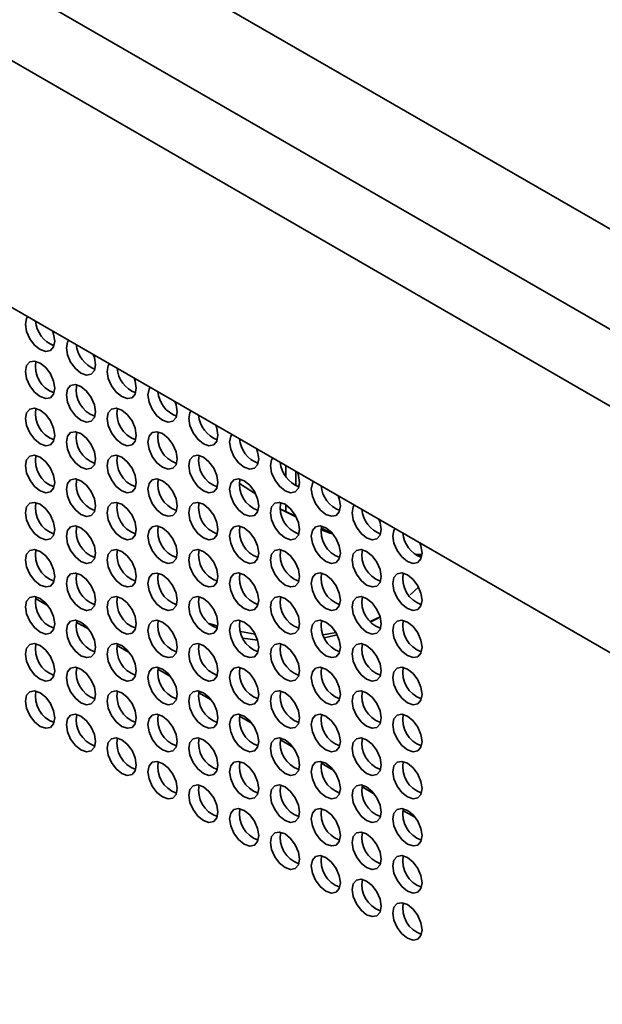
# Model space of a CAD drawing. Header units: millimetres. Extents: x 2 to 1120, y -2 to 861.
# Tile 168 of 226: x 872 to 886, y 639 to 663. Entities that reach past the tile are written whole.
import ezdxf

# ---------------------------------------------------------------- set-up
doc = ezdxf.new("R2010")
doc.units = ezdxf.units.MM

msp = doc.modelspace()

# ---------------------------------------------------------------- linework, layer by layer
at = {"color": 7, "linetype": 'Continuous', "lineweight": 35}
for p, q in [((862.9137, 671.0847), (900.9344, 649.1359)), ((900.8616, 638.8955), (859.8924, 662.5465)), ((878.2112, 651.9713), (878.2112, 651.6988)), ((878.4469, 651.4819), (878.4469, 651.8352)), ((877.0833, 651.5366), (877.4717, 651.283)), ((878.2112, 651.0174), (878.2112, 650.8537)), ((878.0787, 650.9157), (878.4469, 650.7434)), ((878.0794, 650.9101), (878.4469, 650.7257)), ((879.0696, 650.4519), (879.326, 650.3318)), ((881.3504, 649.8137), (881.5069, 649.8154)), ((881.3691, 649.7978), (881.5045, 649.7967)), ((881.2258, 648.8319), (881.4242, 649.0233)), ((876.5573, 648.074), (876.3462, 648.1369)), ((880.4948, 648.3033), (880.2544, 648.1893)), ((877.4658, 647.8771), (877.1049, 647.9406)), ((877.1679, 647.7854), (877.5234, 647.7366)), ((879.1434, 647.7941), (879.4516, 647.8656))]:
    msp.add_line(p, q, dxfattribs=at)
at = {"color": 8, "linetype": 'Continuous', "lineweight": 35}
for p, q in [((894.0993, 650.6431), (858.9292, 670.9464)), ((858.5872, 669.2828), (900.865, 644.8764)), ((872.1355, 648.745), (872.4393, 648.5697)), ((873.1255, 648.1736), (873.4292, 647.9982)), ((874.1154, 647.6021), (874.4192, 647.4267)), ((875.1054, 647.0306), (875.4091, 646.8552)), ((876.0953, 646.4591), (876.3991, 646.2837)), ((877.0853, 645.8876), (877.389, 645.7123)), ((878.0752, 645.3161), (878.379, 645.1408)), ((879.0652, 644.7446), (879.3689, 644.5693)), ((880.0551, 644.1732), (880.3589, 643.9978)), ((881.0451, 643.6017), (881.3488, 643.4263))]:
    msp.add_line(p, q, dxfattribs=at)
at = {"color": 7, "linetype": 'Continuous', "lineweight": 35, "flags": 128}
for points in [[(871.9491, 655.5864), (871.9213, 655.5406), (871.8944, 655.3999), (871.9213, 655.2281), (871.998, 655.0514), (872.1127, 654.8967), (872.248, 654.7875), (872.3833, 654.7405), (872.498, 654.7627), (872.5746, 654.851), (872.6015, 654.9917), (872.6015, 654.9917)], [(872.6015, 654.9917), (872.5746, 655.1634), (872.5469, 655.2413)], [(872.939, 655.0149), (872.9113, 654.9691), (872.8844, 654.8284), (872.9113, 654.6566), (872.9879, 654.4799), (873.1026, 654.3252), (873.2379, 654.216), (873.3732, 654.169), (873.4879, 654.1913), (873.5645, 654.2795), (873.5915, 654.4202), (873.5915, 654.4202)], [(873.5915, 654.4202), (873.5645, 654.5919), (873.5368, 654.6698)], [(872.6015, 653.8485), (872.5746, 654.0203), (872.498, 654.197), (872.3833, 654.3517), (872.248, 654.4609), (872.1127, 654.5079), (871.998, 654.4856), (871.9213, 654.3974), (871.8944, 654.2567), (871.9213, 654.0849), (871.998, 653.9082), (872.1127, 653.7535), (872.248, 653.6443), (872.3833, 653.5973), (872.498, 653.6196), (872.5746, 653.7078), (872.6015, 653.8485)], [(873.929, 654.4434), (873.9012, 654.3976), (873.8743, 654.2569), (873.9012, 654.0851), (873.9779, 653.9084), (874.0926, 653.7537), (874.2279, 653.6445), (874.3632, 653.5975), (874.4779, 653.6198), (874.5545, 653.708), (874.5814, 653.8487)], [(873.5915, 653.277), (873.5645, 653.4488), (873.4879, 653.6255), (873.3732, 653.7802), (873.2379, 653.8894), (873.1026, 653.9364), (872.9879, 653.9141), (872.9113, 653.8259), (872.8844, 653.6852), (872.9113, 653.5134), (872.9879, 653.3367), (873.1026, 653.182), (873.2379, 653.0728), (873.3732, 653.0258), (873.4879, 653.0481), (873.5645, 653.1363), (873.5915, 653.277)], [(874.5814, 653.8487), (874.5545, 654.0205), (874.5268, 654.0983)], [(874.9189, 653.8719), (874.8912, 653.8261), (874.8643, 653.6854), (874.8912, 653.5136), (874.9678, 653.3369), (875.0825, 653.1822), (875.2178, 653.073), (875.3531, 653.026), (875.4678, 653.0483), (875.5444, 653.1365), (875.5714, 653.2772), (875.5714, 653.2772)], [(875.5714, 653.2772), (875.5444, 653.449), (875.5167, 653.5268)], [(872.6015, 652.7053), (872.5746, 652.8771), (872.498, 653.0538), (872.3833, 653.2085), (872.248, 653.3177), (872.1127, 653.3647), (871.998, 653.3425), (871.9213, 653.2542), (871.8944, 653.1135), (871.9213, 652.9418), (871.998, 652.7651), (872.1127, 652.6104), (872.248, 652.5012), (872.3833, 652.4541), (872.498, 652.4764), (872.5746, 652.5646), (872.6015, 652.7053)], [(874.5814, 652.7055), (874.5545, 652.8773), (874.4779, 653.054), (874.3632, 653.2087), (874.2279, 653.3179), (874.0926, 653.3649), (873.9779, 653.3426), (873.9012, 653.2544), (873.8743, 653.1137), (873.9012, 652.942), (873.9779, 652.7653), (874.0926, 652.6105), (874.2279, 652.5014), (874.3632, 652.4543), (874.4779, 652.4766), (874.5545, 652.5648), (874.5814, 652.7055)], [(875.9089, 653.3004), (875.8811, 653.2546), (875.8542, 653.1139), (875.8811, 652.9421), (875.9578, 652.7654), (876.0725, 652.6107), (876.2078, 652.5015), (876.3431, 652.4545), (876.4578, 652.4768), (876.5344, 652.565), (876.5613, 652.7057), (876.5613, 652.7057)], [(876.5613, 652.7057), (876.5344, 652.8775), (876.5067, 652.9553)], [(873.5915, 652.1339), (873.5645, 652.3056), (873.4879, 652.4823), (873.3732, 652.637), (873.2379, 652.7462), (873.1026, 652.7933), (872.9879, 652.771), (872.9113, 652.6828), (872.8844, 652.5421), (872.9113, 652.3703), (872.9879, 652.1936), (873.1026, 652.0389), (873.2379, 651.9297), (873.3732, 651.8827), (873.4879, 651.9049), (873.5645, 651.9932), (873.5915, 652.1339)], [(875.5714, 652.134), (875.5444, 652.3058), (875.4678, 652.4825), (875.3531, 652.6372), (875.2178, 652.7464), (875.0825, 652.7934), (874.9678, 652.7712), (874.8912, 652.6829), (874.8643, 652.5422), (874.8912, 652.3705), (874.9678, 652.1938), (875.0825, 652.0391), (875.2178, 651.9299), (875.3531, 651.8828), (875.4678, 651.9051), (875.5444, 651.9933), (875.5714, 652.134)], [(876.8988, 652.7289), (876.8711, 652.6831), (876.8442, 652.5424), (876.8711, 652.3707), (876.9477, 652.194), (877.0624, 652.0392), (877.1977, 651.9301), (877.333, 651.883), (877.4477, 651.9053), (877.5243, 651.9935), (877.5513, 652.1342), (877.5513, 652.1342)], [(872.6015, 651.5622), (872.5746, 651.734), (872.498, 651.9107), (872.3833, 652.0654), (872.248, 652.1746), (872.1127, 652.2216), (871.998, 652.1993), (871.9213, 652.1111), (871.8944, 651.9704), (871.9213, 651.7986), (871.998, 651.6219), (872.1127, 651.4672), (872.248, 651.358), (872.3833, 651.311), (872.498, 651.3333), (872.5746, 651.4215), (872.6015, 651.5622)], [(874.5814, 651.5624), (874.5545, 651.7341), (874.4779, 651.9108), (874.3632, 652.0656), (874.2279, 652.1747), (874.0926, 652.2218), (873.9779, 652.1995), (873.9012, 652.1113), (873.8743, 651.9706), (873.9012, 651.7988), (873.9779, 651.6221), (874.0926, 651.4674), (874.2279, 651.3582), (874.3632, 651.3112), (874.4779, 651.3335), (874.5545, 651.4217), (874.5814, 651.5624)], [(876.5613, 651.5626), (876.5344, 651.7343), (876.4578, 651.911), (876.3431, 652.0657), (876.2078, 652.1749), (876.0725, 652.222), (875.9578, 652.1997), (875.8811, 652.1115), (875.8542, 651.9708), (875.8811, 651.799), (875.9578, 651.6223), (876.0725, 651.4676), (876.2078, 651.3584), (876.3431, 651.3114), (876.4578, 651.3336), (876.5344, 651.4219), (876.5613, 651.5626)], [(877.5513, 652.1342), (877.5243, 652.306), (877.4966, 652.3838)], [(877.8888, 652.1574), (877.861, 652.1116), (877.8341, 651.9709), (877.861, 651.7992), (877.9377, 651.6225), (878.0524, 651.4678), (878.1877, 651.3586), (878.323, 651.3115), (878.4377, 651.3338), (878.5143, 651.422), (878.5412, 651.5627), (878.5412, 651.5627)], [(878.5412, 651.5627), (878.5143, 651.7345), (878.4866, 651.8123)], [(873.5915, 650.9907), (873.5645, 651.1625), (873.4879, 651.3392), (873.3732, 651.4939), (873.2379, 651.6031), (873.1026, 651.6501), (872.9879, 651.6278), (872.9113, 651.5396), (872.8844, 651.3989), (872.9113, 651.2271), (872.9879, 651.0504), (873.1026, 650.8957), (873.2379, 650.7865), (873.3732, 650.7395), (873.4879, 650.7618), (873.5645, 650.85), (873.5915, 650.9907)], [(875.5714, 650.9909), (875.5444, 651.1627), (875.4678, 651.3394), (875.3531, 651.4941), (875.2178, 651.6033), (875.0825, 651.6503), (874.9678, 651.628), (874.8912, 651.5398), (874.8643, 651.3991), (874.8912, 651.2273), (874.9678, 651.0506), (875.0825, 650.8959), (875.2178, 650.7867), (875.3531, 650.7397), (875.4678, 650.762), (875.5444, 650.8502), (875.5714, 650.9909)], [(877.5513, 650.9911), (877.5243, 651.1628), (877.4477, 651.3395), (877.333, 651.4943), (877.1977, 651.6034), (877.0624, 651.6505), (876.9477, 651.6282), (876.8711, 651.54), (876.8442, 651.3993), (876.8711, 651.2275), (876.9477, 651.0508), (877.0624, 650.8961), (877.1977, 650.7869), (877.333, 650.7399), (877.4477, 650.7622), (877.5243, 650.8504), (877.5513, 650.9911)], [(878.8787, 651.586), (878.851, 651.5402), (878.8241, 651.3995), (878.851, 651.2277), (878.9276, 651.051), (879.0423, 650.8963), (879.1776, 650.7871), (879.3129, 650.7401), (879.4276, 650.7623), (879.5042, 650.8506), (879.5312, 650.9913), (879.5312, 650.9913)], [(879.5312, 650.9913), (879.5042, 651.163), (879.4765, 651.2409)], [(872.6015, 650.419), (872.5746, 650.5908), (872.498, 650.7675), (872.3833, 650.9222), (872.248, 651.0314), (872.1127, 651.0784), (871.998, 651.0561), (871.9213, 650.9679), (871.8944, 650.8272), (871.9213, 650.6555), (871.998, 650.4788), (872.1127, 650.324), (872.248, 650.2149), (872.3833, 650.1678), (872.498, 650.1901), (872.5746, 650.2783), (872.6015, 650.419)], [(874.5814, 650.4192), (874.5545, 650.591), (874.4779, 650.7677), (874.3632, 650.9224), (874.2279, 651.0316), (874.0926, 651.0786), (873.9779, 651.0563), (873.9012, 650.9681), (873.8743, 650.8274), (873.9012, 650.6556), (873.9779, 650.4789), (874.0926, 650.3242), (874.2279, 650.215), (874.3632, 650.168), (874.4779, 650.1903), (874.5545, 650.2785), (874.5814, 650.4192)], [(876.5613, 650.4194), (876.5344, 650.5912), (876.4578, 650.7679), (876.3431, 650.9226), (876.2078, 651.0318), (876.0725, 651.0788), (875.9578, 651.0565), (875.8811, 650.9683), (875.8542, 650.8276), (875.8811, 650.6558), (875.9578, 650.4791), (876.0725, 650.3244), (876.2078, 650.2152), (876.3431, 650.1682), (876.4578, 650.1905), (876.5344, 650.2787), (876.5613, 650.4194)], [(878.5412, 650.4196), (878.5143, 650.5914), (878.4377, 650.7681), (878.323, 650.9228), (878.1877, 651.032), (878.0524, 651.079), (877.9377, 651.0567), (877.861, 650.9685), (877.8341, 650.8278), (877.861, 650.656), (877.9377, 650.4793), (878.0524, 650.3246), (878.1877, 650.2154), (878.323, 650.1684), (878.4377, 650.1907), (878.5143, 650.2789), (878.5412, 650.4196)], [(879.8687, 651.0145), (879.8409, 650.9687), (879.814, 650.828), (879.8409, 650.6562), (879.9176, 650.4795), (880.0323, 650.3248), (880.1676, 650.2156), (880.3029, 650.1686), (880.4176, 650.1909), (880.4942, 650.2791), (880.5211, 650.4198), (880.5211, 650.4198)], [(880.5211, 650.4198), (880.4942, 650.5915), (880.4665, 650.6694)], [(873.5915, 649.8475), (873.5645, 650.0193), (873.4879, 650.196), (873.3732, 650.3507), (873.2379, 650.4599), (873.1026, 650.5069), (872.9879, 650.4847), (872.9113, 650.3964), (872.8844, 650.2557), (872.9113, 650.084), (872.9879, 649.9073), (873.1026, 649.7526), (873.2379, 649.6434), (873.3732, 649.5963), (873.4879, 649.6186), (873.5645, 649.7068), (873.5915, 649.8475)], [(875.5714, 649.8477), (875.5444, 650.0195), (875.4678, 650.1962), (875.3531, 650.3509), (875.2178, 650.4601), (875.0825, 650.5071), (874.9678, 650.4848), (874.8912, 650.3966), (874.8643, 650.2559), (874.8912, 650.0842), (874.9678, 649.9075), (875.0825, 649.7527), (875.2178, 649.6436), (875.3531, 649.5965), (875.4678, 649.6188), (875.5444, 649.707), (875.5714, 649.8477)], [(877.5513, 649.8479), (877.5243, 650.0197), (877.4477, 650.1964), (877.333, 650.3511), (877.1977, 650.4603), (877.0624, 650.5073), (876.9477, 650.485), (876.8711, 650.3968), (876.8442, 650.2561), (876.8711, 650.0843), (876.9477, 649.9076), (877.0624, 649.7529), (877.1977, 649.6437), (877.333, 649.5967), (877.4477, 649.619), (877.5243, 649.7072), (877.5513, 649.8479)], [(879.5312, 649.8481), (879.5042, 650.0199), (879.4276, 650.1966), (879.3129, 650.3513), (879.1776, 650.4605), (879.0423, 650.5075), (878.9276, 650.4852), (878.851, 650.397), (878.8241, 650.2563), (878.851, 650.0845), (878.9276, 649.9078), (879.0423, 649.7531), (879.1776, 649.6439), (879.3129, 649.5969), (879.4276, 649.6192), (879.5042, 649.7074), (879.5312, 649.8481)], [(880.8586, 650.443), (880.8309, 650.3972), (880.8039, 650.2565), (880.8309, 650.0847), (880.9075, 649.908), (881.0222, 649.7533), (881.1575, 649.6441), (881.2928, 649.5971), (881.4075, 649.6194), (881.4841, 649.7076), (881.5111, 649.8483), (881.5111, 649.8483)], [(881.5111, 649.8483), (881.4841, 650.0201), (881.4564, 650.0979)], [(872.6015, 649.2759), (872.5746, 649.4476), (872.498, 649.6243), (872.3833, 649.7791), (872.248, 649.8882), (872.1127, 649.9353), (871.998, 649.913), (871.9213, 649.8248), (871.8944, 649.6841), (871.9213, 649.5123), (871.998, 649.3356), (872.1127, 649.1809), (872.248, 649.0717), (872.3833, 649.0247), (872.498, 649.047), (872.5746, 649.1352), (872.6015, 649.2759)], [(874.5814, 649.2761), (874.5545, 649.4478), (874.4779, 649.6245), (874.3632, 649.7792), (874.2279, 649.8884), (874.0926, 649.9355), (873.9779, 649.9132), (873.9012, 649.825), (873.8743, 649.6843), (873.9012, 649.5125), (873.9779, 649.3358), (874.0926, 649.1811), (874.2279, 649.0719), (874.3632, 649.0249), (874.4779, 649.0471), (874.5545, 649.1354), (874.5814, 649.2761)], [(876.5613, 649.2762), (876.5344, 649.448), (876.4578, 649.6247), (876.3431, 649.7794), (876.2078, 649.8886), (876.0725, 649.9356), (875.9578, 649.9134), (875.8811, 649.8251), (875.8542, 649.6844), (875.8811, 649.5127), (875.9578, 649.336), (876.0725, 649.1813), (876.2078, 649.0721), (876.3431, 649.025), (876.4578, 649.0473), (876.5344, 649.1355), (876.5613, 649.2762)], [(878.5412, 649.2764), (878.5143, 649.4482), (878.4377, 649.6249), (878.323, 649.7796), (878.1877, 649.8888), (878.0524, 649.9358), (877.9377, 649.9135), (877.861, 649.8253), (877.8341, 649.6846), (877.861, 649.5129), (877.9377, 649.3362), (878.0524, 649.1814), (878.1877, 649.0723), (878.323, 649.0252), (878.4377, 649.0475), (878.5143, 649.1357), (878.5412, 649.2764)], [(880.5211, 649.2766), (880.4942, 649.4484), (880.4176, 649.6251), (880.3029, 649.7798), (880.1676, 649.889), (880.0323, 649.936), (879.9176, 649.9137), (879.8409, 649.8255), (879.814, 649.6848), (879.8409, 649.513), (879.9176, 649.3363), (880.0323, 649.1816), (880.1676, 649.0724), (880.3029, 649.0254), (880.4176, 649.0477), (880.4942, 649.1359), (880.5211, 649.2766)], [(873.5915, 648.7044), (873.5645, 648.8762), (873.4879, 649.0529), (873.3732, 649.2076), (873.2379, 649.3168), (873.1026, 649.3638), (872.9879, 649.3415), (872.9113, 649.2533), (872.8844, 649.1126), (872.9113, 648.9408), (872.9879, 648.7641), (873.1026, 648.6094), (873.2379, 648.5002), (873.3732, 648.4532), (873.4879, 648.4755), (873.5645, 648.5637), (873.5915, 648.7044)], [(875.5714, 648.7046), (875.5444, 648.8763), (875.4678, 649.053), (875.3531, 649.2078), (875.2178, 649.3169), (875.0825, 649.364), (874.9678, 649.3417), (874.8912, 649.2535), (874.8643, 649.1128), (874.8912, 648.941), (874.9678, 648.7643), (875.0825, 648.6096), (875.2178, 648.5004), (875.3531, 648.4534), (875.4678, 648.4757), (875.5444, 648.5639), (875.5714, 648.7046)], [(877.5513, 648.7048), (877.5243, 648.8765), (877.4477, 649.0532), (877.333, 649.2079), (877.1977, 649.3171), (877.0624, 649.3642), (876.9477, 649.3419), (876.8711, 649.2537), (876.8442, 649.113), (876.8711, 648.9412), (876.9477, 648.7645), (877.0624, 648.6098), (877.1977, 648.5006), (877.333, 648.4536), (877.4477, 648.4758), (877.5243, 648.5641), (877.5513, 648.7048)], [(879.5312, 648.7049), (879.5042, 648.8767), (879.4276, 649.0534), (879.3129, 649.2081), (879.1776, 649.3173), (879.0423, 649.3643), (878.9276, 649.3421), (878.851, 649.2538), (878.8241, 649.1131), (878.851, 648.9414), (878.9276, 648.7647), (879.0423, 648.61), (879.1776, 648.5008), (879.3129, 648.4537), (879.4276, 648.476), (879.5042, 648.5642), (879.5312, 648.7049)], [(881.5111, 648.7051), (881.4841, 648.8769), (881.4075, 649.0536), (881.2928, 649.2083), (881.1575, 649.3175), (881.0222, 649.3645), (880.9075, 649.3422), (880.8309, 649.254), (880.8039, 649.1133), (880.8309, 648.9416), (880.9075, 648.7649), (881.0222, 648.6101), (881.1575, 648.501), (881.2928, 648.4539), (881.4075, 648.4762), (881.4841, 648.5644), (881.5111, 648.7051)], [(872.6015, 648.1327), (872.5746, 648.3045), (872.498, 648.4812), (872.3833, 648.6359), (872.248, 648.7451), (872.1127, 648.7921), (871.998, 648.7698), (871.9213, 648.6816), (871.8944, 648.5409), (871.9213, 648.3691), (871.998, 648.1924), (872.1127, 648.0377), (872.248, 647.9285), (872.3833, 647.8815), (872.498, 647.9038), (872.5746, 647.992), (872.6015, 648.1327)], [(874.5814, 648.1329), (874.5545, 648.3047), (874.4779, 648.4814), (874.3632, 648.6361), (874.2279, 648.7453), (874.0926, 648.7923), (873.9779, 648.77), (873.9012, 648.6818), (873.8743, 648.5411), (873.9012, 648.3693), (873.9779, 648.1926), (874.0926, 648.0379), (874.2279, 647.9287), (874.3632, 647.8817), (874.4779, 647.904), (874.5545, 647.9922), (874.5814, 648.1329)], [(876.5613, 648.1331), (876.5344, 648.3049), (876.4578, 648.4816), (876.3431, 648.6363), (876.2078, 648.7455), (876.0725, 648.7925), (875.9578, 648.7702), (875.8811, 648.682), (875.8542, 648.5413), (875.8811, 648.3695), (875.9578, 648.1928), (876.0725, 648.0381), (876.2078, 647.9289), (876.3431, 647.8819), (876.4578, 647.9042), (876.5344, 647.9924), (876.5613, 648.1331)], [(878.5412, 648.1333), (878.5143, 648.305), (878.4377, 648.4817), (878.323, 648.6365), (878.1877, 648.7456), (878.0524, 648.7927), (877.9377, 648.7704), (877.861, 648.6822), (877.8341, 648.5415), (877.861, 648.3697), (877.9377, 648.193), (878.0524, 648.0383), (878.1877, 647.9291), (878.323, 647.8821), (878.4377, 647.9044), (878.5143, 647.9926), (878.5412, 648.1333)], [(880.5211, 648.1335), (880.4942, 648.3052), (880.4176, 648.4819), (880.3029, 648.6366), (880.1676, 648.7458), (880.0323, 648.7929), (879.9176, 648.7706), (879.8409, 648.6824), (879.814, 648.5417), (879.8409, 648.3699), (879.9176, 648.1932), (880.0323, 648.0385), (880.1676, 647.9293), (880.3029, 647.8823), (880.4176, 647.9045), (880.4942, 647.9928), (880.5211, 648.1335)], [(873.5915, 647.5612), (873.5645, 647.733), (873.4879, 647.9097), (873.3732, 648.0644), (873.2379, 648.1736), (873.1026, 648.2206), (872.9879, 648.1983), (872.9113, 648.1101), (872.8844, 647.9694), (872.9113, 647.7977), (872.9879, 647.621), (873.1026, 647.4662), (873.2379, 647.3571), (873.3732, 647.31), (873.4879, 647.3323), (873.5645, 647.4205), (873.5915, 647.5612)], [(875.5714, 647.5614), (875.5444, 647.7332), (875.4678, 647.9099), (875.3531, 648.0646), (875.2178, 648.1738), (875.0825, 648.2208), (874.9678, 648.1985), (874.8912, 648.1103), (874.8643, 647.9696), (874.8912, 647.7978), (874.9678, 647.6211), (875.0825, 647.4664), (875.2178, 647.3572), (875.3531, 647.3102), (875.4678, 647.3325), (875.5444, 647.4207), (875.5714, 647.5614)], [(877.5513, 647.5616), (877.5243, 647.7334), (877.4477, 647.9101), (877.333, 648.0648), (877.1977, 648.174), (877.0624, 648.221), (876.9477, 648.1987), (876.8711, 648.1105), (876.8442, 647.9698), (876.8711, 647.798), (876.9477, 647.6213), (877.0624, 647.4666), (877.1977, 647.3574), (877.333, 647.3104), (877.4477, 647.3327), (877.5243, 647.4209), (877.5513, 647.5616)], [(879.5312, 647.5618), (879.5042, 647.7336), (879.4276, 647.9103), (879.3129, 648.065), (879.1776, 648.1742), (879.0423, 648.2212), (878.9276, 648.1989), (878.851, 648.1107), (878.8241, 647.97), (878.851, 647.7982), (878.9276, 647.6215), (879.0423, 647.4668), (879.1776, 647.3576), (879.3129, 647.3106), (879.4276, 647.3329), (879.5042, 647.4211), (879.5312, 647.5618)], [(880.2676, 648.1749), (880.4135, 648.2514), (880.49, 648.2945)], [(881.5111, 647.562), (881.4841, 647.7337), (881.4075, 647.9104), (881.2928, 648.0652), (881.1575, 648.1743), (881.0222, 648.2214), (880.9075, 648.1991), (880.8309, 648.1109), (880.8039, 647.9702), (880.8309, 647.7984), (880.9075, 647.6217), (881.0222, 647.467), (881.1575, 647.3578), (881.2928, 647.3108), (881.4075, 647.3331), (881.4841, 647.4213), (881.5111, 647.562)], [(879.4211, 647.9213), (879.2541, 647.8883), (879.111, 647.8648)], [(872.6015, 646.9896), (872.5746, 647.1613), (872.498, 647.338), (872.3833, 647.4927), (872.248, 647.6019), (872.1127, 647.649), (871.998, 647.6267), (871.9213, 647.5385), (871.8944, 647.3978), (871.9213, 647.226), (871.998, 647.0493), (872.1127, 646.8946), (872.248, 646.7854), (872.3833, 646.7384), (872.498, 646.7606), (872.5746, 646.8489), (872.6015, 646.9896)], [(874.5814, 646.9897), (874.5545, 647.1615), (874.4779, 647.3382), (874.3632, 647.4929), (874.2279, 647.6021), (874.0926, 647.6491), (873.9779, 647.6269), (873.9012, 647.5386), (873.8743, 647.3979), (873.9012, 647.2262), (873.9779, 647.0495), (874.0926, 646.8948), (874.2279, 646.7856), (874.3632, 646.7385), (874.4779, 646.7608), (874.5545, 646.849), (874.5814, 646.9897)], [(876.5613, 646.9899), (876.5344, 647.1617), (876.4578, 647.3384), (876.3431, 647.4931), (876.2078, 647.6023), (876.0725, 647.6493), (875.9578, 647.627), (875.8811, 647.5388), (875.8542, 647.3981), (875.8811, 647.2264), (875.9578, 647.0497), (876.0725, 646.8949), (876.2078, 646.7858), (876.3431, 646.7387), (876.4578, 646.761), (876.5344, 646.8492), (876.5613, 646.9899)], [(878.5412, 646.9901), (878.5143, 647.1619), (878.4377, 647.3386), (878.323, 647.4933), (878.1877, 647.6025), (878.0524, 647.6495), (877.9377, 647.6272), (877.861, 647.539), (877.8341, 647.3983), (877.861, 647.2265), (877.9377, 647.0498), (878.0524, 646.8951), (878.1877, 646.7859), (878.323, 646.7389), (878.4377, 646.7612), (878.5143, 646.8494), (878.5412, 646.9901)], [(880.5211, 646.9903), (880.4942, 647.1621), (880.4176, 647.3388), (880.3029, 647.4935), (880.1676, 647.6027), (880.0323, 647.6497), (879.9176, 647.6274), (879.8409, 647.5392), (879.814, 647.3985), (879.8409, 647.2267), (879.9176, 647.05), (880.0323, 646.8953), (880.1676, 646.7861), (880.3029, 646.7391), (880.4176, 646.7614), (880.4942, 646.8496), (880.5211, 646.9903)], [(873.5915, 646.4181), (873.5645, 646.5898), (873.4879, 646.7665), (873.3732, 646.9213), (873.2379, 647.0304), (873.1026, 647.0775), (872.9879, 647.0552), (872.9113, 646.967), (872.8844, 646.8263), (872.9113, 646.6545), (872.9879, 646.4778), (873.1026, 646.3231), (873.2379, 646.2139), (873.3732, 646.1669), (873.4879, 646.1892), (873.5645, 646.2774), (873.5915, 646.4181)], [(875.5714, 646.4183), (875.5444, 646.59), (875.4678, 646.7667), (875.3531, 646.9214), (875.2178, 647.0306), (875.0825, 647.0777), (874.9678, 647.0554), (874.8912, 646.9672), (874.8643, 646.8265), (874.8912, 646.6547), (874.9678, 646.478), (875.0825, 646.3233), (875.2178, 646.2141), (875.3531, 646.1671), (875.4678, 646.1893), (875.5444, 646.2776), (875.5714, 646.4183)], [(877.5513, 646.4184), (877.5243, 646.5902), (877.4477, 646.7669), (877.333, 646.9216), (877.1977, 647.0308), (877.0624, 647.0778), (876.9477, 647.0556), (876.8711, 646.9673), (876.8442, 646.8266), (876.8711, 646.6549), (876.9477, 646.4782), (877.0624, 646.3235), (877.1977, 646.2143), (877.333, 646.1672), (877.4477, 646.1895), (877.5243, 646.2777), (877.5513, 646.4184)], [(879.5312, 646.4186), (879.5042, 646.5904), (879.4276, 646.7671), (879.3129, 646.9218), (879.1776, 647.031), (879.0423, 647.078), (878.9276, 647.0557), (878.851, 646.9675), (878.8241, 646.8268), (878.851, 646.6551), (878.9276, 646.4784), (879.0423, 646.3236), (879.1776, 646.2145), (879.3129, 646.1674), (879.4276, 646.1897), (879.5042, 646.2779), (879.5312, 646.4186)], [(881.5111, 646.4188), (881.4841, 646.5906), (881.4075, 646.7673), (881.2928, 646.922), (881.1575, 647.0312), (881.0222, 647.0782), (880.9075, 647.0559), (880.8309, 646.9677), (880.8039, 646.827), (880.8309, 646.6552), (880.9075, 646.4785), (881.0222, 646.3238), (881.1575, 646.2146), (881.2928, 646.1676), (881.4075, 646.1899), (881.4841, 646.2781), (881.5111, 646.4188)], [(872.6015, 645.8464), (872.5746, 646.0182), (872.498, 646.1949), (872.3833, 646.3496), (872.248, 646.4588), (872.1127, 646.5058), (871.998, 646.4835), (871.9213, 646.3953), (871.8944, 646.2546), (871.9213, 646.0828), (871.998, 645.9061), (872.1127, 645.7514), (872.248, 645.6422), (872.3833, 645.5952), (872.498, 645.6175), (872.5746, 645.7057), (872.6015, 645.8464)], [(874.5814, 645.8466), (874.5545, 646.0184), (874.4779, 646.1951), (874.3632, 646.3498), (874.2279, 646.459), (874.0926, 646.506), (873.9779, 646.4837), (873.9012, 646.3955), (873.8743, 646.2548), (873.9012, 646.083), (873.9779, 645.9063), (874.0926, 645.7516), (874.2279, 645.6424), (874.3632, 645.5954), (874.4779, 645.6177), (874.5545, 645.7059), (874.5814, 645.8466)], [(876.5613, 645.8468), (876.5344, 646.0185), (876.4578, 646.1952), (876.3431, 646.35), (876.2078, 646.4591), (876.0725, 646.5062), (875.9578, 646.4839), (875.8811, 646.3957), (875.8542, 646.255), (875.8811, 646.0832), (875.9578, 645.9065), (876.0725, 645.7518), (876.2078, 645.6426), (876.3431, 645.5956), (876.4578, 645.6179), (876.5344, 645.7061), (876.5613, 645.8468)], [(878.5412, 645.847), (878.5143, 646.0187), (878.4377, 646.1954), (878.323, 646.3501), (878.1877, 646.4593), (878.0524, 646.5064), (877.9377, 646.4841), (877.861, 646.3959), (877.8341, 646.2552), (877.861, 646.0834), (877.9377, 645.9067), (878.0524, 645.752), (878.1877, 645.6428), (878.323, 645.5958), (878.4377, 645.618), (878.5143, 645.7063), (878.5412, 645.847)], [(880.5211, 645.8471), (880.4942, 646.0189), (880.4176, 646.1956), (880.3029, 646.3503), (880.1676, 646.4595), (880.0323, 646.5065), (879.9176, 646.4843), (879.8409, 646.396), (879.814, 646.2553), (879.8409, 646.0836), (879.9176, 645.9069), (880.0323, 645.7522), (880.1676, 645.643), (880.3029, 645.5959), (880.4176, 645.6182), (880.4942, 645.7064), (880.5211, 645.8471)], [(873.5915, 645.2749), (873.5645, 645.4467), (873.4879, 645.6234), (873.3732, 645.7781), (873.2379, 645.8873), (873.1026, 645.9343), (872.9879, 645.912), (872.9113, 645.8238), (872.8844, 645.6831), (872.9113, 645.5113), (872.9879, 645.3346), (873.1026, 645.1799), (873.2379, 645.0707), (873.3732, 645.0237), (873.4879, 645.046), (873.5645, 645.1342), (873.5915, 645.2749)], [(875.5714, 645.2751), (875.5444, 645.4469), (875.4678, 645.6236), (875.3531, 645.7783), (875.2178, 645.8875), (875.0825, 645.9345), (874.9678, 645.9122), (874.8912, 645.824), (874.8643, 645.6833), (874.8912, 645.5115), (874.9678, 645.3348), (875.0825, 645.1801), (875.2178, 645.0709), (875.3531, 645.0239), (875.4678, 645.0462), (875.5444, 645.1344), (875.5714, 645.2751)], [(877.5513, 645.2753), (877.5243, 645.4471), (877.4477, 645.6238), (877.333, 645.7785), (877.1977, 645.8877), (877.0624, 645.9347), (876.9477, 645.9124), (876.8711, 645.8242), (876.8442, 645.6835), (876.8711, 645.5117), (876.9477, 645.335), (877.0624, 645.1803), (877.1977, 645.0711), (877.333, 645.0241), (877.4477, 645.0464), (877.5243, 645.1346), (877.5513, 645.2753)], [(879.5312, 645.2755), (879.5042, 645.4472), (879.4276, 645.6239), (879.3129, 645.7787), (879.1776, 645.8878), (879.0423, 645.9349), (878.9276, 645.9126), (878.851, 645.8244), (878.8241, 645.6837), (878.851, 645.5119), (878.9276, 645.3352), (879.0423, 645.1805), (879.1776, 645.0713), (879.3129, 645.0243), (879.4276, 645.0466), (879.5042, 645.1348), (879.5312, 645.2755)], [(881.5111, 645.2757), (881.4841, 645.4474), (881.4075, 645.6241), (881.2928, 645.7788), (881.1575, 645.888), (881.0222, 645.9351), (880.9075, 645.9128), (880.8309, 645.8246), (880.8039, 645.6839), (880.8309, 645.5121), (880.9075, 645.3354), (881.0222, 645.1807), (881.1575, 645.0715), (881.2928, 645.0245), (881.4075, 645.0467), (881.4841, 645.135), (881.5111, 645.2757)], [(874.5814, 644.7034), (874.5545, 644.8752), (874.4779, 645.0519), (874.3632, 645.2066), (874.2279, 645.3158), (874.0926, 645.3628), (873.9779, 645.3405), (873.9012, 645.2523), (873.8743, 645.1116), (873.9012, 644.9399), (873.9779, 644.7632), (874.0926, 644.6084), (874.2279, 644.4993), (874.3632, 644.4522), (874.4779, 644.4745), (874.5545, 644.5627), (874.5814, 644.7034)], [(876.5613, 644.7036), (876.5344, 644.8754), (876.4578, 645.0521), (876.3431, 645.2068), (876.2078, 645.316), (876.0725, 645.363), (875.9578, 645.3407), (875.8811, 645.2525), (875.8542, 645.1118), (875.8811, 644.94), (875.9578, 644.7633), (876.0725, 644.6086), (876.2078, 644.4994), (876.3431, 644.4524), (876.4578, 644.4747), (876.5344, 644.5629), (876.5613, 644.7036)], [(878.5412, 644.7038), (878.5143, 644.8756), (878.4377, 645.0523), (878.323, 645.207), (878.1877, 645.3162), (878.0524, 645.3632), (877.9377, 645.3409), (877.861, 645.2527), (877.8341, 645.112), (877.861, 644.9402), (877.9377, 644.7635), (878.0524, 644.6088), (878.1877, 644.4996), (878.323, 644.4526), (878.4377, 644.4749), (878.5143, 644.5631), (878.5412, 644.7038)], [(880.5211, 644.704), (880.4942, 644.8758), (880.4176, 645.0525), (880.3029, 645.2072), (880.1676, 645.3164), (880.0323, 645.3634), (879.9176, 645.3411), (879.8409, 645.2529), (879.814, 645.1122), (879.8409, 644.9404), (879.9176, 644.7637), (880.0323, 644.609), (880.1676, 644.4998), (880.3029, 644.4528), (880.4176, 644.4751), (880.4942, 644.5633), (880.5211, 644.704)], [(875.5714, 644.1319), (875.5444, 644.3037), (875.4678, 644.4804), (875.3531, 644.6351), (875.2178, 644.7443), (875.0825, 644.7913), (874.9678, 644.7691), (874.8912, 644.6808), (874.8643, 644.5401), (874.8912, 644.3684), (874.9678, 644.1917), (875.0825, 644.037), (875.2178, 643.9278), (875.3531, 643.8807), (875.4678, 643.903), (875.5444, 643.9912), (875.5714, 644.1319)], [(877.5513, 644.1321), (877.5243, 644.3039), (877.4477, 644.4806), (877.333, 644.6353), (877.1977, 644.7445), (877.0624, 644.7915), (876.9477, 644.7692), (876.8711, 644.681), (876.8442, 644.5403), (876.8711, 644.3686), (876.9477, 644.1919), (877.0624, 644.0371), (877.1977, 643.928), (877.333, 643.8809), (877.4477, 643.9032), (877.5243, 643.9914), (877.5513, 644.1321)], [(879.5312, 644.1323), (879.5042, 644.3041), (879.4276, 644.4808), (879.3129, 644.6355), (879.1776, 644.7447), (879.0423, 644.7917), (878.9276, 644.7694), (878.851, 644.6812), (878.8241, 644.5405), (878.851, 644.3687), (878.9276, 644.192), (879.0423, 644.0373), (879.1776, 643.9281), (879.3129, 643.8811), (879.4276, 643.9034), (879.5042, 643.9916), (879.5312, 644.1323)], [(881.5111, 644.1325), (881.4841, 644.3043), (881.4075, 644.481), (881.2928, 644.6357), (881.1575, 644.7449), (881.0222, 644.7919), (880.9075, 644.7696), (880.8309, 644.6814), (880.8039, 644.5407), (880.8309, 644.3689), (880.9075, 644.1922), (881.0222, 644.0375), (881.1575, 643.9283), (881.2928, 643.8813), (881.4075, 643.9036), (881.4841, 643.9918), (881.5111, 644.1325)], [(876.5613, 643.5605), (876.5344, 643.7322), (876.4578, 643.9089), (876.3431, 644.0636), (876.2078, 644.1728), (876.0725, 644.2199), (875.9578, 644.1976), (875.8811, 644.1094), (875.8542, 643.9687), (875.8811, 643.7969), (875.9578, 643.6202), (876.0725, 643.4655), (876.2078, 643.3563), (876.3431, 643.3093), (876.4578, 643.3315), (876.5344, 643.4198), (876.5613, 643.5605)], [(878.5412, 643.5606), (878.5143, 643.7324), (878.4377, 643.9091), (878.323, 644.0638), (878.1877, 644.173), (878.0524, 644.22), (877.9377, 644.1978), (877.861, 644.1095), (877.8341, 643.9688), (877.861, 643.7971), (877.9377, 643.6204), (878.0524, 643.4657), (878.1877, 643.3565), (878.323, 643.3094), (878.4377, 643.3317), (878.5143, 643.4199), (878.5412, 643.5606)], [(880.5211, 643.5608), (880.4942, 643.7326), (880.4176, 643.9093), (880.3029, 644.064), (880.1676, 644.1732), (880.0323, 644.2202), (879.9176, 644.1979), (879.8409, 644.1097), (879.814, 643.969), (879.8409, 643.7973), (879.9176, 643.6206), (880.0323, 643.4658), (880.1676, 643.3567), (880.3029, 643.3096), (880.4176, 643.3319), (880.4942, 643.4201), (880.5211, 643.5608)], [(877.5513, 642.989), (877.5243, 643.1607), (877.4477, 643.3374), (877.333, 643.4922), (877.1977, 643.6013), (877.0624, 643.6484), (876.9477, 643.6261), (876.8711, 643.5379), (876.8442, 643.3972), (876.8711, 643.2254), (876.9477, 643.0487), (877.0624, 642.894), (877.1977, 642.7848), (877.333, 642.7378), (877.4477, 642.7601), (877.5243, 642.8483), (877.5513, 642.989)], [(879.5312, 642.9892), (879.5042, 643.1609), (879.4276, 643.3376), (879.3129, 643.4923), (879.1776, 643.6015), (879.0423, 643.6486), (878.9276, 643.6263), (878.851, 643.5381), (878.8241, 643.3974), (878.851, 643.2256), (878.9276, 643.0489), (879.0423, 642.8942), (879.1776, 642.785), (879.3129, 642.738), (879.4276, 642.7602), (879.5042, 642.8485), (879.5312, 642.9892)], [(881.5111, 642.9893), (881.4841, 643.1611), (881.4075, 643.3378), (881.2928, 643.4925), (881.1575, 643.6017), (881.0222, 643.6487), (880.9075, 643.6265), (880.8309, 643.5382), (880.8039, 643.3975), (880.8309, 643.2258), (880.9075, 643.0491), (881.0222, 642.8944), (881.1575, 642.7852), (881.2928, 642.7381), (881.4075, 642.7604), (881.4841, 642.8486), (881.5111, 642.9893)], [(878.5412, 642.4175), (878.5143, 642.5893), (878.4377, 642.766), (878.323, 642.9207), (878.1877, 643.0299), (878.0524, 643.0769), (877.9377, 643.0546), (877.861, 642.9664), (877.8341, 642.8257), (877.861, 642.6539), (877.9377, 642.4772), (878.0524, 642.3225), (878.1877, 642.2133), (878.323, 642.1663), (878.4377, 642.1886), (878.5143, 642.2768), (878.5412, 642.4175)], [(880.5211, 642.4177), (880.4942, 642.5894), (880.4176, 642.7661), (880.3029, 642.9209), (880.1676, 643.03), (880.0323, 643.0771), (879.9176, 643.0548), (879.8409, 642.9666), (879.814, 642.8259), (879.8409, 642.6541), (879.9176, 642.4774), (880.0323, 642.3227), (880.1676, 642.2135), (880.3029, 642.1665), (880.4176, 642.1888), (880.4942, 642.277), (880.5211, 642.4177)], [(879.5312, 641.846), (879.5042, 642.0178), (879.4276, 642.1945), (879.3129, 642.3492), (879.1776, 642.4584), (879.0423, 642.5054), (878.9276, 642.4831), (878.851, 642.3949), (878.8241, 642.2542), (878.851, 642.0824), (878.9276, 641.9057), (879.0423, 641.751), (879.1776, 641.6418), (879.3129, 641.5948), (879.4276, 641.6171), (879.5042, 641.7053), (879.5312, 641.846)], [(881.5111, 641.8462), (881.4841, 642.018), (881.4075, 642.1947), (881.2928, 642.3494), (881.1575, 642.4586), (881.0222, 642.5056), (880.9075, 642.4833), (880.8309, 642.3951), (880.8039, 642.2544), (880.8309, 642.0826), (880.9075, 641.9059), (881.0222, 641.7512), (881.1575, 641.642), (881.2928, 641.595), (881.4075, 641.6173), (881.4841, 641.7055), (881.5111, 641.8462)], [(880.5211, 641.2745), (880.4942, 641.4463), (880.4176, 641.623), (880.3029, 641.7777), (880.1676, 641.8869), (880.0323, 641.9339), (879.9176, 641.9116), (879.8409, 641.8234), (879.814, 641.6827), (879.8409, 641.5109), (879.9176, 641.3342), (880.0323, 641.1795), (880.1676, 641.0703), (880.3029, 641.0233), (880.4176, 641.0456), (880.4942, 641.1338), (880.5211, 641.2745)], [(881.5111, 640.703), (881.4841, 640.8748), (881.4075, 641.0515), (881.2928, 641.2062), (881.1575, 641.3154), (881.0222, 641.3624), (880.9075, 641.3401), (880.8309, 641.2519), (880.8039, 641.1112), (880.8309, 640.9395), (880.9075, 640.7628), (881.0222, 640.608), (881.1575, 640.4989), (881.2928, 640.4518), (881.4075, 640.4741), (881.4841, 640.5623), (881.5111, 640.703)]]:
    msp.add_lwpolyline(points, dxfattribs=at)
at = {"color": 7, "linetype": 'Continuous', "lineweight": 35}
for centre, radius, start, end in [((872.8424, 655.5465), 0.7122, 185.3536, 248.92798), ((873.8323, 654.975), 0.7122, 185.3536, 248.92798), ((872.8027, 654.3728), 0.67, 168.83697, 251.15765), ((874.8223, 654.4035), 0.7122, 185.3536, 248.92798), ((873.7926, 653.8013), 0.67, 168.83697, 251.15765), ((875.8122, 653.832), 0.7122, 185.3536, 248.92798), ((872.8027, 653.2297), 0.67, 168.83697, 251.15765), ((874.7826, 653.2298), 0.67, 168.83697, 251.15765), ((876.8022, 653.2606), 0.7122, 185.3536, 248.92798), ((873.7926, 652.6582), 0.67, 168.83697, 251.15765), ((875.7725, 652.6584), 0.67, 168.83697, 251.15765), ((877.7921, 652.6891), 0.7122, 185.3536, 248.92798), ((872.8027, 652.0865), 0.67, 168.83697, 251.15765), ((874.7826, 652.0867), 0.67, 168.83697, 251.15765), ((876.7625, 652.0869), 0.67, 168.83697, 251.15765), ((878.7821, 652.1176), 0.7122, 185.3536, 248.92798), ((873.7926, 651.515), 0.67, 168.83697, 251.15765), ((875.7725, 651.5152), 0.67, 168.83697, 251.15765), ((877.7524, 651.5154), 0.67, 168.83697, 251.15765), ((879.772, 651.5461), 0.7122, 185.3536, 248.92798), ((872.8027, 650.9433), 0.67, 168.83697, 251.15765), ((874.7826, 650.9435), 0.67, 168.83697, 251.15765), ((876.7625, 650.9437), 0.67, 168.83697, 251.15765), ((878.7424, 650.9439), 0.67, 168.83697, 251.15765), ((880.762, 650.9746), 0.7122, 185.3536, 248.92798), ((873.7926, 650.3719), 0.67, 168.83697, 251.15765), ((875.7725, 650.372), 0.67, 168.83697, 251.15765), ((877.7524, 650.3722), 0.67, 168.83697, 251.15765), ((879.7323, 650.3724), 0.67, 168.83697, 251.15765), ((881.7519, 650.4031), 0.7122, 185.3536, 248.92798), ((872.8027, 649.8002), 0.67, 168.83697, 251.15765), ((874.7826, 649.8004), 0.67, 168.83697, 251.15765), ((876.7625, 649.8006), 0.67, 168.83697, 251.15765), ((878.7424, 649.8007), 0.67, 168.83697, 251.15765), ((880.7223, 649.8009), 0.67, 168.83697, 251.15765), ((873.7926, 649.2287), 0.67, 168.83697, 251.15765), ((875.7725, 649.2289), 0.67, 168.83697, 251.15765), ((877.7524, 649.2291), 0.67, 168.83697, 251.15765), ((879.7323, 649.2293), 0.67, 168.83697, 251.15765), ((881.7122, 649.2294), 0.67, 168.83697, 251.15765), ((872.8027, 648.657), 0.67, 168.83697, 251.15765), ((874.7826, 648.6572), 0.67, 168.83697, 251.15765), ((876.7625, 648.6574), 0.67, 168.83697, 251.15765), ((878.7424, 648.6576), 0.67, 168.83697, 251.15765), ((880.7223, 648.6578), 0.67, 168.83697, 251.15765), ((873.7926, 648.0855), 0.67, 168.83697, 251.15765), ((875.7725, 648.0857), 0.67, 168.83697, 251.15765), ((877.7524, 648.0859), 0.67, 168.83697, 251.15765), ((879.7323, 648.0861), 0.67, 168.83697, 251.15765), ((881.7122, 648.0863), 0.67, 168.83697, 251.15765), ((872.8027, 647.5139), 0.67, 168.83697, 251.15765), ((874.7826, 647.5141), 0.67, 168.83697, 251.15765), ((876.7625, 647.5142), 0.67, 168.83697, 251.15765), ((878.7424, 647.5144), 0.67, 168.83697, 251.15765), ((880.7223, 647.5146), 0.67, 168.83697, 251.15765), ((873.7926, 646.9424), 0.67, 168.83697, 251.15765), ((875.7725, 646.9426), 0.67, 168.83697, 251.15765), ((877.7524, 646.9428), 0.67, 168.83697, 251.15765), ((879.7323, 646.9429), 0.67, 168.83697, 251.15765), ((881.7122, 646.9431), 0.67, 168.83697, 251.15765), ((872.8027, 646.3707), 0.67, 168.83697, 251.15765), ((874.7826, 646.3709), 0.67, 168.83697, 251.15765), ((876.7625, 646.3711), 0.67, 168.83697, 251.15765), ((878.7424, 646.3713), 0.67, 168.83697, 251.15765), ((880.7223, 646.3715), 0.67, 168.83697, 251.15765), ((873.7926, 645.7992), 0.67, 168.83697, 251.15765), ((875.7725, 645.7994), 0.67, 168.83697, 251.15765), ((877.7524, 645.7996), 0.67, 168.83697, 251.15765), ((879.7323, 645.7998), 0.67, 168.83697, 251.15765), ((881.7122, 645.8), 0.67, 168.83697, 251.15765), ((874.7826, 645.2277), 0.67, 168.83697, 251.15765), ((876.7625, 645.2279), 0.67, 168.83697, 251.15765), ((878.7424, 645.2281), 0.67, 168.83697, 251.15765), ((880.7223, 645.2283), 0.67, 168.83697, 251.15765), ((875.7725, 644.6563), 0.67, 168.83697, 251.15765), ((877.7524, 644.6564), 0.67, 168.83697, 251.15765), ((879.7323, 644.6566), 0.67, 168.83697, 251.15765), ((881.7122, 644.6568), 0.67, 168.83697, 251.15765), ((876.7625, 644.0848), 0.67, 168.83697, 251.15765), ((878.7424, 644.085), 0.67, 168.83697, 251.15765), ((880.7223, 644.0851), 0.67, 168.83697, 251.15765), ((877.7524, 643.5133), 0.67, 168.83697, 251.15765), ((879.7323, 643.5135), 0.67, 168.83697, 251.15765), ((881.7122, 643.5137), 0.67, 168.83697, 251.15765), ((878.7424, 642.9418), 0.67, 168.83697, 251.15765), ((880.7223, 642.942), 0.67, 168.83697, 251.15765), ((879.7323, 642.3703), 0.67, 168.83697, 251.15765), ((881.7122, 642.3705), 0.67, 168.83697, 251.15765), ((880.7223, 641.7988), 0.67, 168.83697, 251.15765), ((881.7122, 641.2273), 0.67, 168.83697, 251.15765)]:
    msp.add_arc(centre, radius, start, end, dxfattribs=at)
msp.add_open_spline([(879.0605, 650.4179), (879.0704, 650.4129), (879.1641, 650.3651), (879.2555, 650.3398), (879.3372, 650.3171)], degree=3, knots=[0, 0, 0, 0, 0.1055881, 1, 1, 1, 1], dxfattribs=at)

doc.saveas('drawing.dxf')
